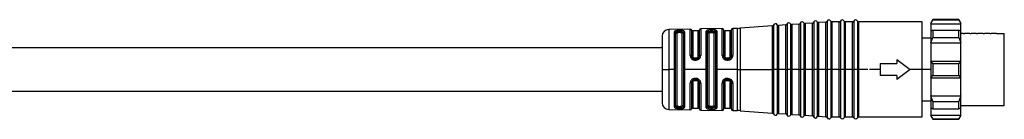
# Model space of a CAD drawing. Header units: millimetres. Extents: x -724 to 2929, y 427 to 799.
# Tile 51 of 51: x 2781 to 2929, y 604 to 619. Entities that reach past the tile are written whole.
import ezdxf

# ---------------------------------------------------------------- set-up
doc = ezdxf.new("R2010")
doc.units = ezdxf.units.MM

# ---------------------------------------------------------------- blocks, each defined once
blk = doc.blocks.new('Drawing View6')
at = {"color": 7, "linetype": 'Continuous', "lineweight": 25}
for p, q in [((353.16, -61.92), (353.16, -68.88)), ((353.7, -61.88), (353.7, -68.88)), ((354.98, -61.91), (353.9, -61.99)), ((353.9, -61.99), (353.9, -68.88)), ((354.98, -68.88), (354.98, -61.91)), ((355.16, -61.78), (355.16, -68.88)), ((355.7, -61.74), (355.7, -68.88)), ((356.98, -61.77), (355.9, -61.84)), ((355.9, -61.84), (355.9, -68.88)), ((356.98, -68.88), (356.98, -61.77)), ((357.16, -61.63), (357.16, -68.88)), ((357.71, -61.61), (357.71, -68.88)), ((358.98, -61.73), (357.9, -61.73)), ((357.9, -61.73), (357.9, -68.88)), ((358.98, -68.88), (358.98, -61.73)), ((359.16, -61.61), (359.16, -68.88)), ((359.71, -61.61), (359.71, -68.88)), ((360.98, -61.73), (359.9, -61.73)), ((359.9, -61.73), (359.9, -68.88)), ((360.98, -68.88), (360.98, -61.73)), ((361.16, -61.61), (361.16, -68.88)), ((361.71, -61.61), (361.71, -68.88)), ((371.44, -61.73), (361.9, -61.73)), ((361.9, -61.73), (361.9, -68.88)), ((371.44, -68.88), (371.44, -61.73)), ((373.04, -61.38), (372.74, -61.88)), ((372.74, -62), (373.04, -61.44)), ((372.74, -61.88), (372.74, -62)), ((372.74, -62), (377.24, -62)), ((372.74, -62), (372.74, -63.13)), ((376.94, -61.38), (373.04, -61.38)), ((373.04, -61.38), (373.04, -61.44)), ((373.04, -61.44), (376.94, -61.44)), ((377.24, -61.88), (376.94, -61.38)), ((376.94, -61.44), (376.94, -61.38)), ((376.94, -61.44), (377.24, -62)), ((377.24, -62), (377.24, -61.88)), ((377.24, -63.13), (377.24, -62)), ((336.66, -62.82), (333.42, -62.87)), ((333.42, -62.87), (333.42, -68.75)), ((334.27, -68.88), (334.27, -63.23)), ((334.46, -69.03), (334.46, -63.33)), ((334.64, -63.44), (334.64, -68.88)), ((335.14, -63.01), (334.94, -63.01)), ((334.94, -63.18), (334.94, -63.34)), ((335.14, -63.18), (334.94, -63.18)), ((335.14, -63.34), (334.94, -63.34)), ((335.14, -63.18), (335.14, -63.34)), ((335.44, -68.88), (335.44, -63.44)), ((335.62, -63.32), (335.62, -74.45)), ((335.81, -63.2), (335.81, -68.75)), ((336.66, -66.79), (336.66, -62.82)), ((336.85, -62.95), (336.85, -66.84)), ((337.84, -63.08), (337.04, -63.08)), ((337.04, -63.08), (337.04, -66.88)), ((337.84, -66.88), (337.84, -63.08)), ((338.03, -66.83), (338.03, -62.94)), ((341.44, -62.74), (338.22, -62.79)), ((338.22, -62.79), (338.22, -66.78)), ((339.05, -68.88), (339.05, -63.13)), ((339.24, -69.03), (339.24, -63.27)), ((339.44, -63.42), (339.44, -74.35)), ((339.74, -63.13), (339.74, -63.11)), ((339.94, -63.11), (339.74, -63.11)), ((339.74, -63.13), (339.94, -63.13)), ((339.74, -63.32), (339.94, -63.32)), ((339.94, -63.11), (339.94, -63.13)), ((340.24, -74.35), (340.24, -63.42)), ((340.44, -63.26), (340.44, -74.51)), ((340.63, -63.1), (340.63, -68.75)), ((341.44, -66.76), (341.44, -62.74)), ((341.64, -62.91), (341.64, -66.82)), ((342.64, -63.08), (341.84, -63.08)), ((341.84, -63.08), (341.84, -66.88)), ((342.64, -66.88), (342.64, -63.08)), ((342.84, -66.82), (342.84, -62.9)), ((343.72, -62.7), (343.03, -62.71)), ((343.03, -62.71), (343.03, -66.75)), ((343.72, -68.88), (343.72, -62.7)), ((348.98, -62.34), (344.16, -62.68)), ((344.16, -62.68), (344.16, -68.88)), ((348.98, -68.88), (348.98, -62.34)), ((349.16, -62.2), (349.16, -68.88)), ((349.7, -62.16), (349.7, -68.88)), ((350.98, -62.19), (349.9, -62.27)), ((349.9, -62.27), (349.9, -68.88)), ((350.98, -68.88), (350.98, -62.19)), ((351.16, -62.06), (351.16, -68.88)), ((351.7, -62.02), (351.7, -68.88)), ((352.98, -62.05), (351.9, -62.13)), ((351.9, -62.13), (351.9, -68.88)), ((352.98, -68.88), (352.98, -62.05)), ((373.04, -62.97), (372.74, -63.13)), ((372.74, -63.13), (372.74, -64.9)), ((373.04, -62.97), (373.04, -63.58)), ((373.04, -62.97), (376.94, -62.97)), ((376.94, -63.58), (376.94, -62.97)), ((377.24, -63.13), (376.94, -62.97)), ((377.24, -64.9), (377.24, -63.13)), ((332.44, -63.87), (332.44, -68.88)), ((372.74, -64.16), (371.44, -64.16)), ((372.74, -64.9), (373.04, -64.06)), ((372.74, -64.9), (377.24, -64.9)), ((372.74, -64.9), (372.74, -67.63)), ((373.04, -63.58), (373.04, -64.06)), ((373.04, -64.06), (376.94, -64.06)), ((376.94, -64.06), (376.94, -63.58)), ((376.94, -64.06), (377.24, -64.9)), ((377.59, -63.48), (377.24, -63.48)), ((377.24, -67.63), (377.24, -64.9)), ((377.59, -63.48), (377.78, -63.48)), ((378.59, -63.48), (377.78, -63.48)), ((378.59, -63.48), (378.78, -63.48)), ((379.59, -63.48), (378.78, -63.48)), ((379.59, -63.48), (379.78, -63.48)), ((380.59, -63.48), (379.78, -63.48)), ((380.59, -63.48), (380.78, -63.48)), ((381.59, -63.48), (380.78, -63.48)), ((381.59, -63.48), (381.78, -63.48)), ((382.59, -63.48), (381.78, -63.48)), ((382.59, -63.48), (383.74, -63.48)), ((383.74, -74.28), (383.74, -63.48)), ((332.44, -65.63), (119.49, -65.63)), ((337.54, -67.17), (337.34, -67.17)), ((337.34, -67.31), (337.54, -67.31)), ((337.34, -67.47), (337.54, -67.47)), ((341.44, -66.76), (341.5, -67.04)), ((341.66, -67.01), (341.66, -66.96)), ((341.68, -67.02), (341.66, -67)), ((342.34, -67.17), (342.14, -67.17)), ((342.14, -67.31), (342.34, -67.31)), ((342.33, -67.31), (342.41, -67.3)), ((342.84, -66.82), (342.83, -66.91)), ((342.83, -66.88), (342.85, -66.89)), ((342.83, -66.91), (342.85, -66.89)), ((367.64, -67.38), (367.64, -67.98)), ((367.64, -67.38), (369.64, -68.88)), ((372.74, -67.63), (372.74, -70.13)), ((373.04, -67.96), (372.74, -67.63)), ((372.74, -67.63), (377.24, -67.63)), ((377.24, -67.63), (376.94, -67.96)), ((377.24, -70.13), (377.24, -67.63)), ((332.44, -68.88), (332.44, -73.9)), ((332.44, -68.88), (333.42, -68.88)), ((333.42, -68.75), (333.42, -68.88)), ((334.27, -68.88), (333.42, -68.88)), ((333.42, -68.88), (333.42, -74.9)), ((334.27, -69.03), (334.27, -68.88)), ((334.27, -74.54), (334.27, -69.03)), ((334.46, -74.44), (334.46, -69.03)), ((334.64, -68.88), (334.64, -74.33)), ((335.44, -74.33), (335.44, -68.88)), ((335.81, -68.75), (335.81, -68.88)), ((335.81, -68.88), (335.81, -74.57)), ((339.05, -68.88), (335.81, -68.88)), ((339.05, -69.03), (339.05, -68.88)), ((339.05, -74.64), (339.05, -69.03)), ((339.24, -74.5), (339.24, -69.03)), ((340.63, -68.75), (340.63, -68.88)), ((340.63, -68.88), (340.63, -74.67)), ((343.72, -68.88), (340.63, -68.88)), ((343.72, -68.88), (344.16, -68.88)), ((343.72, -69.03), (343.72, -68.88)), ((343.72, -75.07), (343.72, -69.03)), ((344.16, -68.88), (348.98, -68.88)), ((344.16, -68.88), (344.16, -69.03)), ((344.16, -69.03), (344.16, -75.09)), ((348.98, -69.02), (348.98, -68.88)), ((348.98, -68.88), (349.16, -68.88)), ((348.98, -75.43), (348.98, -69.02)), ((349.44, -68.88), (349.16, -68.88)), ((349.16, -68.88), (349.16, -69.03)), ((349.16, -69.03), (349.16, -75.57)), ((349.7, -68.88), (349.44, -68.88)), ((349.7, -68.88), (349.88, -68.88)), ((349.7, -68.88), (349.7, -75.6)), ((349.88, -68.88), (349.9, -68.88)), ((349.9, -68.88), (349.9, -69.02)), ((350.98, -68.88), (349.9, -68.88)), ((349.9, -69.02), (349.9, -75.5)), ((350.98, -69.02), (350.98, -68.88)), ((350.98, -68.88), (351.16, -68.88)), ((350.98, -75.57), (350.98, -69.02)), ((351.16, -68.88), (351.16, -69.03)), ((351.44, -68.88), (351.16, -68.88)), ((351.16, -69.03), (351.16, -75.71)), ((351.7, -68.88), (351.44, -68.88)), ((351.7, -68.88), (351.88, -68.88)), ((351.7, -68.88), (351.7, -75.75)), ((351.88, -68.88), (351.9, -68.88)), ((351.9, -68.88), (351.9, -69.02)), ((352.98, -68.88), (351.9, -68.88)), ((351.9, -69.02), (351.9, -75.64)), ((352.98, -68.88), (353.16, -68.88)), ((352.98, -69.03), (352.98, -68.88)), ((352.98, -75.72), (352.98, -69.03)), ((353.44, -68.88), (353.16, -68.88)), ((353.16, -68.88), (353.16, -69.03)), ((353.16, -69.03), (353.16, -75.85)), ((353.7, -68.88), (353.44, -68.88)), ((353.7, -68.88), (353.88, -68.88)), ((353.7, -68.88), (353.7, -75.89)), ((353.88, -68.88), (353.9, -68.88)), ((353.9, -68.88), (353.9, -69.02)), ((354.98, -68.88), (353.9, -68.88)), ((353.9, -69.02), (353.9, -75.78)), ((354.98, -69.03), (354.98, -68.88)), ((354.98, -68.88), (355.16, -68.88)), ((354.98, -75.86), (354.98, -69.03)), ((355.44, -68.88), (355.16, -68.88)), ((355.16, -68.88), (355.16, -69.03)), ((355.16, -69.03), (355.16, -75.99)), ((355.7, -68.88), (355.44, -68.88)), ((355.7, -68.88), (355.88, -68.88)), ((355.7, -68.88), (355.7, -76.03)), ((355.88, -68.88), (355.9, -68.88)), ((355.9, -68.88), (355.9, -69.02)), ((356.98, -68.88), (355.9, -68.88)), ((355.9, -69.02), (355.9, -75.92)), ((356.98, -68.88), (357.16, -68.88)), ((356.98, -69.03), (356.98, -68.88)), ((356.98, -76), (356.98, -69.03)), ((357.16, -68.88), (357.16, -69.03)), ((357.44, -68.88), (357.16, -68.88)), ((357.16, -69.03), (357.16, -76.13)), ((357.71, -68.88), (357.44, -68.88)), ((357.71, -68.88), (357.9, -68.88)), ((357.71, -68.88), (357.71, -76.15)), ((357.9, -68.88), (357.9, -69.02)), ((358.98, -68.88), (357.9, -68.88)), ((357.9, -69.02), (357.9, -76.03)), ((358.98, -68.88), (359.16, -68.88)), ((358.98, -69.03), (358.98, -68.88)), ((358.98, -76.03), (358.98, -69.03)), ((359.16, -68.88), (359.16, -69.03)), ((359.44, -68.88), (359.16, -68.88)), ((359.16, -69.03), (359.16, -76.15)), ((359.71, -68.88), (359.44, -68.88)), ((359.71, -68.88), (359.9, -68.88)), ((359.71, -68.88), (359.71, -76.15)), ((359.9, -68.88), (359.9, -69.02)), ((360.98, -68.88), (359.9, -68.88)), ((359.9, -69.02), (359.9, -76.03)), ((360.98, -68.88), (361.16, -68.88)), ((360.98, -69.03), (360.98, -68.88)), ((360.98, -76.03), (360.98, -69.03)), ((361.16, -68.88), (361.16, -69.03)), ((361.44, -68.88), (361.16, -68.88)), ((361.16, -69.03), (361.16, -76.15)), ((361.71, -68.88), (361.44, -68.88)), ((361.71, -68.88), (361.9, -68.88)), ((361.71, -68.88), (361.71, -76.15)), ((361.9, -68.88), (361.9, -69.02)), ((363.28, -68.88), (361.9, -68.88)), ((361.9, -69.02), (361.9, -76.03)), ((365.14, -68.88), (363.51, -68.88)), ((365.14, -67.98), (365.14, -68.88)), ((365.14, -67.98), (367.64, -67.98)), ((365.14, -68.88), (365.14, -69.78)), ((369.64, -68.88), (367.64, -70.38)), ((371.44, -68.88), (369.64, -68.88)), ((371.44, -76.03), (371.44, -68.88)), ((372.74, -68.88), (371.44, -68.88)), ((373.04, -67.96), (373.04, -68.88)), ((373.04, -67.96), (376.94, -67.96)), ((373.04, -68.88), (373.04, -69.81)), ((376.94, -68.88), (376.94, -67.96)), ((376.94, -69.81), (376.94, -68.88)), ((337.04, -70.82), (337.04, -74.68)), ((337.54, -70.23), (337.34, -70.23)), ((337.54, -70.38), (337.34, -70.38)), ((337.34, -70.53), (337.54, -70.53)), ((337.54, -70.39), (337.54, -70.38)), ((337.84, -74.68), (337.84, -70.82)), ((341.66, -70.73), (341.67, -70.68)), ((341.69, -70.67), (341.67, -70.68)), ((341.84, -70.49), (341.81, -70.51)), ((341.84, -70.82), (341.84, -74.68)), ((342.14, -70.39), (342.03, -70.4)), ((342.34, -70.38), (342.14, -70.38)), ((342.14, -70.53), (342.34, -70.53)), ((342.43, -70.4), (342.33, -70.39)), ((342.64, -74.68), (342.64, -70.82)), ((342.83, -70.78), (342.84, -70.8)), ((342.83, -70.78), (342.84, -70.88)), ((342.84, -70.8), (342.83, -70.81)), ((343.03, -70.94), (343.02, -70.8)), ((367.64, -69.78), (365.14, -69.78)), ((367.64, -69.78), (367.64, -70.38)), ((372.74, -70.13), (373.04, -69.81)), ((372.74, -70.13), (377.24, -70.13)), ((372.74, -70.13), (372.74, -72.87)), ((373.04, -69.81), (376.94, -69.81)), ((376.94, -69.81), (377.24, -70.13)), ((377.24, -72.87), (377.24, -70.13)), ((119.49, -72.13), (332.44, -72.13)), ((336.66, -74.95), (336.66, -70.91)), ((336.85, -70.86), (336.85, -74.82)), ((338.03, -74.83), (338.03, -70.87)), ((338.22, -70.92), (338.22, -74.98)), ((341.44, -75.03), (341.44, -70.93)), ((341.64, -70.88), (341.64, -74.86)), ((342.84, -74.87), (342.84, -70.88)), ((343.03, -70.94), (343.03, -75.06)), ((371.44, -73.61), (372.74, -73.61)), ((372.74, -72.87), (377.24, -72.87)), ((373.04, -73.71), (372.74, -72.87)), ((372.74, -72.87), (372.74, -74.64)), ((373.04, -73.71), (376.94, -73.71)), ((373.04, -73.71), (373.04, -74.19)), ((377.24, -72.87), (376.94, -73.71)), ((376.94, -74.19), (376.94, -73.71)), ((377.24, -74.64), (377.24, -72.87)), ((333.42, -74.9), (336.66, -74.95)), ((334.94, -74.43), (335.14, -74.43)), ((334.94, -74.59), (334.94, -74.43)), ((334.94, -74.59), (335.14, -74.59)), ((334.94, -74.76), (335.14, -74.76)), ((335.14, -74.59), (335.14, -74.43)), ((337.04, -74.68), (337.84, -74.68)), ((338.22, -74.98), (341.44, -75.03)), ((339.94, -74.45), (339.74, -74.45)), ((339.94, -74.64), (339.74, -74.64)), ((339.74, -74.66), (339.74, -74.64)), ((339.74, -74.66), (339.94, -74.66)), ((339.94, -74.64), (339.94, -74.66)), ((341.84, -74.68), (342.64, -74.68)), ((343.03, -75.06), (343.72, -75.07)), ((344.16, -75.09), (348.98, -75.43)), ((372.74, -74.64), (373.04, -74.8)), ((372.74, -74.64), (372.74, -75.77)), ((373.04, -74.19), (373.04, -74.8)), ((373.04, -74.8), (376.94, -74.8)), ((376.94, -74.8), (376.94, -74.19)), ((376.94, -74.8), (377.24, -74.64)), ((377.24, -74.28), (378.09, -74.28)), ((377.24, -75.77), (377.24, -74.64)), ((378.09, -74.28), (378.28, -74.28)), ((378.28, -74.28), (379.09, -74.28)), ((379.09, -74.28), (379.28, -74.28)), ((379.28, -74.28), (380.09, -74.28)), ((380.09, -74.28), (380.28, -74.28)), ((380.28, -74.28), (381.09, -74.28)), ((381.09, -74.28), (381.28, -74.28)), ((381.28, -74.28), (382.09, -74.28)), ((382.09, -74.28), (382.39, -74.28)), ((382.39, -74.28), (382.98, -74.28)), ((382.98, -74.28), (383.74, -74.28)), ((349.9, -75.5), (350.98, -75.57)), ((351.9, -75.64), (352.98, -75.72)), ((353.9, -75.78), (354.98, -75.86)), ((355.9, -75.92), (356.98, -76)), ((357.9, -76.03), (358.98, -76.03)), ((359.9, -76.03), (360.98, -76.03)), ((361.9, -76.03), (371.44, -76.03)), ((372.74, -75.77), (377.24, -75.77)), ((373.04, -76.33), (372.74, -75.77)), ((372.74, -75.77), (372.74, -75.88)), ((372.74, -75.88), (373.04, -76.38)), ((373.04, -76.33), (376.94, -76.33)), ((373.04, -76.33), (373.04, -76.38)), ((373.04, -76.38), (376.94, -76.38)), ((377.24, -75.77), (376.94, -76.33)), ((376.94, -76.38), (377.24, -75.88)), ((376.94, -76.38), (376.94, -76.33)), ((377.24, -75.88), (377.24, -75.77))]:
    blk.add_line(p, q, dxfattribs=at)
at = {"color": 7, "linetype": 'Continuous', "lineweight": 25, "flags": 128}
for points in [[(339.94, -62.91), (339.82, -62.91), (339.74, -62.91)], [(342.14, -67.47), (342.25, -67.47), (342.34, -67.47)], [(342.34, -70.23), (342.22, -70.23), (342.14, -70.23)], [(339.74, -74.86), (339.85, -74.86), (339.94, -74.86)]]:
    blk.add_lwpolyline(points, dxfattribs=at)
at = {"color": 7, "linetype": 'Continuous', "lineweight": 25}
for centre, radius, start, end in [((351.44, -62.16), 0.3, 27.65, 160.4937), ((352.97, -61.85), 0.2, 274.0718, 340.4937), ((353.44, -62.02), 0.3, 27.65, 160.4937), ((353.88, -61.79), 0.2, 207.65, 274.0718), ((354.97, -61.71), 0.2, 274.0718, 340.4937), ((355.44, -61.88), 0.3, 27.65, 160.4937), ((355.88, -61.64), 0.2, 207.65, 274.0718), ((356.97, -61.57), 0.2, 274.0718, 340.4937), ((357.44, -61.73), 0.3, 23.5782, 160.4937), ((357.9, -61.53), 0.2, 203.5782, 270), ((358.98, -61.53), 0.2, 270, 336.4218), ((359.44, -61.73), 0.3, 23.5782, 156.4218), ((359.9, -61.53), 0.2, 203.5782, 270), ((360.98, -61.53), 0.2, 270, 336.4218), ((361.44, -61.73), 0.3, 23.5782, 156.4218), ((361.9, -61.53), 0.2, 203.5782, 270), ((333.44, -63.87), 1, 90.9414, 180), ((336.66, -63.02), 0.2, 19.064, 90.9414), ((337.04, -62.88), 0.2, 199.064, 270), ((337.84, -62.88), 0.2, 270, 344.7892), ((338.22, -62.99), 0.2, 90.9414, 164.7892), ((341.44, -62.94), 0.2, 7.4808, 90.9414), ((341.84, -62.88), 0.2, 187.4808, 270), ((342.64, -62.88), 0.2, 270, 356.2939), ((343.04, -62.91), 0.2, 90.9414, 176.2939), ((343.59, -54.7), 8, 270.9414, 274.0718), ((348.97, -62.14), 0.2, 274.0718, 340.4937), ((349.44, -62.3), 0.3, 27.65, 160.4937), ((349.88, -62.07), 0.2, 207.65, 274.0718), ((350.97, -61.99), 0.2, 274.0718, 340.4937), ((351.88, -61.93), 0.2, 207.65, 274.0718), ((344.21, -67.43), 2.07, 176.6465, 180.9093), ((333.44, -73.9), 1, 180, 269.0586), ((336.66, -74.75), 0.2, 269.0586, 340.936), ((337.04, -74.88), 0.2, 90, 160.936), ((337.84, -74.88), 0.2, 15.2108, 90), ((338.22, -74.78), 0.2, 195.2108, 269.0586), ((341.44, -74.83), 0.2, 269.0586, 352.5192), ((341.84, -74.88), 0.2, 90, 172.5192), ((342.64, -74.88), 0.2, 3.7061, 90), ((343.04, -74.86), 0.2, 183.7061, 269.0586), ((343.59, -83.07), 8, 85.9282, 89.0586), ((348.97, -75.63), 0.2, 19.5063, 85.9282), ((349.44, -75.47), 0.3, 199.5063, 332.35), ((349.88, -75.7), 0.2, 85.9282, 152.35), ((350.97, -75.77), 0.2, 19.5063, 85.9282), ((351.44, -75.61), 0.3, 199.5063, 332.35), ((351.88, -75.84), 0.2, 85.9282, 152.35), ((352.97, -75.92), 0.2, 19.5063, 85.9282), ((353.44, -75.75), 0.3, 199.5063, 332.35), ((353.88, -75.98), 0.2, 85.9282, 152.35), ((354.97, -76.06), 0.2, 19.5063, 85.9282), ((355.44, -75.89), 0.3, 199.5063, 332.35), ((355.88, -76.12), 0.2, 85.9282, 152.35), ((356.97, -76.2), 0.2, 19.5063, 85.9282), ((357.44, -76.03), 0.3, 199.5063, 336.4218), ((357.9, -76.23), 0.2, 90, 156.4218), ((358.98, -76.23), 0.2, 23.5782, 90), ((359.44, -76.03), 0.3, 203.5782, 336.4218), ((359.9, -76.23), 0.2, 90, 156.4218), ((360.98, -76.23), 0.2, 23.5782, 90), ((361.44, -76.03), 0.3, 203.5782, 336.4218), ((361.9, -76.23), 0.2, 90, 156.4218)]:
    blk.add_arc(centre, radius, start, end, dxfattribs=at)
for points, knots in [([(334.94, -63.01), (334.84, -63.02), (334.65, -63.03), (334.43, -63.08), (334.3, -63.14), (334.28, -63.2), (334.27, -63.23)], [0, 0, 0, 0, 0.267981, 0.546138, 0.772629, 1, 1, 1, 1]), ([(334.46, -63.33), (334.46, -63.31), (334.48, -63.27), (334.59, -63.22), (334.75, -63.19), (334.88, -63.18), (334.94, -63.18)], [0, 0, 0, 0, 0.251896, 0.502235, 0.751514, 1, 1, 1, 1]), ([(334.94, -63.34), (334.9, -63.34), (334.82, -63.35), (334.72, -63.37), (334.65, -63.4), (334.64, -63.43), (334.64, -63.44)], [0, 0, 0, 0, 0.243752, 0.493162, 0.746575, 1, 1, 1, 1]), ([(334.94, -63.18), (334.94, -63.16), (334.94, -63.12), (334.94, -63.07), (334.94, -63.03), (334.94, -63.02), (334.94, -63.01)], [0, 0, 0, 0, 0.244355, 0.500002, 0.755649, 1, 1, 1, 1]), ([(335.81, -63.2), (335.8, -63.17), (335.78, -63.13), (335.7, -63.08), (335.61, -63.05), (335.5, -63.03), (335.35, -63.01), (335.22, -63.01), (335.14, -63.01)], [0, 0, 0, 0, 0.250831, 0.3796, 0.511972, 0.643916, 0.77138, 1, 1, 1, 1]), ([(335.14, -63.18), (335.14, -63.16), (335.14, -63.12), (335.14, -63.07), (335.14, -63.03), (335.14, -63.02), (335.14, -63.01)], [0, 0, 0, 0, 0.251175, 0.5, 0.748825, 1, 1, 1, 1]), ([(335.14, -63.18), (335.17, -63.18), (335.23, -63.18), (335.36, -63.19), (335.49, -63.21), (335.6, -63.26), (335.62, -63.3), (335.62, -63.32)], [0, 0, 0, 0, 0.124996, 0.24988, 0.498893, 0.748923, 1, 1, 1, 1]), ([(335.44, -63.44), (335.43, -63.43), (335.42, -63.4), (335.36, -63.37), (335.26, -63.35), (335.18, -63.34), (335.14, -63.34)], [0, 0, 0, 0, 0.25281, 0.507519, 0.757887, 1, 1, 1, 1]), ([(339.33, -62.95), (339.29, -62.96), (339.2, -62.98), (339.12, -63.02), (339.06, -63.07), (339.05, -63.11), (339.05, -63.13)], [0, 0, 0, 0, 0.239026, 0.480872, 0.740027, 1, 1, 1, 1]), ([(339.24, -63.27), (339.25, -63.26), (339.25, -63.23), (339.29, -63.2), (339.36, -63.17), (339.42, -63.15), (339.45, -63.15)], [0, 0, 0, 0, 0.251205, 0.501514, 0.751016, 1, 1, 1, 1]), ([(339.74, -62.91), (339.66, -62.92), (339.51, -62.92), (339.39, -62.94), (339.33, -62.95)], [0, 0, 0, 0, 0.494912, 1, 1, 1, 1]), ([(339.45, -63.15), (339.44, -63.13), (339.43, -63.08), (339.4, -63.02), (339.37, -62.97), (339.34, -62.96), (339.33, -62.95)], [0, 0, 0, 0, 0.242379, 0.500002, 0.757624, 1, 1, 1, 1]), ([(339.44, -63.42), (339.44, -63.4), (339.46, -63.37), (339.54, -63.34), (339.64, -63.33), (339.7, -63.32), (339.74, -63.32)], [0, 0, 0, 0, 0.285261, 0.56524, 0.782325, 1, 1, 1, 1]), ([(339.45, -63.15), (339.49, -63.14), (339.58, -63.12), (339.69, -63.11), (339.74, -63.11)], [0, 0, 0, 0, 0.5005202, 1, 1, 1, 1]), ([(339.45, -63.15), (339.49, -63.14), (339.58, -63.13), (339.69, -63.13), (339.74, -63.13)], [0, 0, 0, 0, 0.502831, 1, 1, 1, 1]), ([(340.5, -62.98), (340.46, -62.96), (340.39, -62.94), (340.25, -62.92), (340.1, -62.91), (339.99, -62.91), (339.94, -62.91)], [0, 0, 0, 0, 0.256096, 0.509575, 0.755037, 1, 1, 1, 1]), ([(339.94, -63.11), (339.98, -63.11), (340.06, -63.11), (340.17, -63.12), (340.27, -63.14), (340.32, -63.16), (340.34, -63.17)], [0, 0, 0, 0, 0.252641, 0.502481, 0.751075, 1, 1, 1, 1]), ([(339.94, -63.13), (339.98, -63.13), (340.05, -63.13), (340.16, -63.14), (340.27, -63.15), (340.32, -63.16), (340.34, -63.17)], [0, 0, 0, 0, 0.244596, 0.492542, 0.744221, 1, 1, 1, 1]), ([(339.94, -63.32), (339.98, -63.32), (340.07, -63.33), (340.17, -63.35), (340.23, -63.38), (340.23, -63.4), (340.24, -63.42)], [0, 0, 0, 0, 0.276915, 0.553061, 0.773142, 1, 1, 1, 1]), ([(340.34, -63.17), (340.35, -63.15), (340.36, -63.1), (340.39, -63.04), (340.44, -62.99), (340.48, -62.98), (340.5, -62.98)], [0, 0, 0, 0, 0.242196, 0.499996, 0.757799, 1, 1, 1, 1]), ([(340.34, -63.17), (340.37, -63.18), (340.42, -63.21), (340.43, -63.24), (340.44, -63.26)], [0, 0, 0, 0, 0.499413, 1, 1, 1, 1]), ([(340.63, -63.1), (340.62, -63.08), (340.61, -63.03), (340.54, -62.99), (340.5, -62.98)], [0, 0, 0, 0, 0.493619, 1, 1, 1, 1]), ([(336.66, -66.79), (336.67, -66.87), (336.69, -67.05), (336.84, -67.28), (337.03, -67.4), (337.2, -67.46), (337.29, -67.46), (337.34, -67.47)], [0, 0, 0, 0, 0.251806, 0.512867, 0.757708, 0.878904, 1, 1, 1, 1]), ([(337.34, -67.31), (337.31, -67.31), (337.24, -67.31), (337.12, -67.27), (336.98, -67.18), (336.87, -67.02), (336.86, -66.9), (336.85, -66.84)], [0, 0, 0, 0, 0.124681, 0.249706, 0.498756, 0.748856, 1, 1, 1, 1]), ([(337.34, -67.17), (337.29, -67.17), (337.21, -67.16), (337.11, -67.08), (337.05, -66.98), (337.04, -66.92), (337.04, -66.88)], [0, 0, 0, 0, 0.275977, 0.551671, 0.772108, 1, 1, 1, 1]), ([(337.34, -67.47), (337.34, -67.45), (337.34, -67.4), (337.34, -67.36), (337.34, -67.32), (337.34, -67.32), (337.34, -67.31)], [0, 0, 0, 0, 0.243207, 0.499872, 0.756606, 1, 1, 1, 1]), ([(337.53, -67.3), (337.56, -67.3), (337.62, -67.31), (337.7, -67.29), (337.75, -67.26), (337.77, -67.25)], [0, 0, 0, 0, 0.332561, 0.670203, 1, 1, 1, 1]), ([(337.54, -67.47), (337.63, -67.45), (337.83, -67.43), (338.06, -67.24), (338.2, -67.02), (338.21, -66.86), (338.22, -66.78)], [0, 0, 0, 0, 0.267094, 0.544672, 0.771233, 1, 1, 1, 1]), ([(338.03, -66.83), (338.02, -66.89), (338.01, -67.02), (337.9, -67.18), (337.76, -67.27), (337.64, -67.31), (337.57, -67.31), (337.54, -67.31)], [0, 0, 0, 0, 0.251331, 0.501166, 0.750173, 0.875215, 1, 1, 1, 1]), ([(337.84, -66.88), (337.83, -66.92), (337.82, -67.01), (337.74, -67.11), (337.64, -67.16), (337.57, -67.17), (337.54, -67.17)], [0, 0, 0, 0, 0.286333, 0.566645, 0.783294, 1, 1, 1, 1]), ([(337.54, -67.47), (337.54, -67.45), (337.54, -67.4), (337.54, -67.35), (337.54, -67.32), (337.54, -67.32), (337.54, -67.31)], [0, 0, 0, 0, 0.251426, 0.499997, 0.748572, 1, 1, 1, 1]), ([(341.66, -67), (341.65, -67), (341.62, -67), (341.56, -67.01), (341.52, -67.03), (341.5, -67.04)], [0, 0, 0, 0, 0.340848, 0.681695, 1, 1, 1, 1]), ([(341.5, -67.04), (341.53, -67.11), (341.61, -67.24), (341.78, -67.37), (341.95, -67.45), (342.07, -67.46), (342.14, -67.47)], [0, 0, 0, 0, 0.293182, 0.56768, 0.777815, 1, 1, 1, 1]), ([(341.68, -67.02), (341.67, -66.99), (341.65, -66.92), (341.64, -66.86), (341.64, -66.82)], [0, 0, 0, 0, 0.499399, 1, 1, 1, 1]), ([(342.14, -67.31), (342.08, -67.31), (341.97, -67.3), (341.8, -67.2), (341.73, -67.09), (341.68, -67.02)], [0, 0, 0, 0, 0.279386, 0.559393, 1, 1, 1, 1]), ([(341.82, -67.19), (341.85, -67.21), (341.91, -67.26), (342.02, -67.3), (342.1, -67.3), (342.14, -67.31)], [0, 0, 0, 0, 0.286938, 0.646267, 1, 1, 1, 1]), ([(342.14, -67.17), (342.09, -67.17), (342.01, -67.16), (341.91, -67.08), (341.85, -66.98), (341.84, -66.92), (341.84, -66.88)], [0, 0, 0, 0, 0.275977, 0.551671, 0.772108, 1, 1, 1, 1]), ([(342.64, -66.88), (342.63, -66.92), (342.62, -67.01), (342.54, -67.11), (342.44, -67.16), (342.37, -67.17), (342.34, -67.17)], [0, 0, 0, 0, 0.286333, 0.566645, 0.783294, 1, 1, 1, 1]), ([(342.34, -67.47), (342.41, -67.46), (342.57, -67.44), (342.78, -67.32), (342.95, -67.13), (343, -66.97), (343.02, -66.89)], [0, 0, 0, 0, 0.240986, 0.480354, 0.730325, 1, 1, 1, 1]), ([(342.83, -66.91), (342.81, -66.97), (342.78, -67.07), (342.67, -67.2), (342.52, -67.29), (342.4, -67.31), (342.34, -67.31)], [0, 0, 0, 0, 0.260203, 0.503108, 0.750294, 1, 1, 1, 1]), ([(342.55, -67.26), (342.57, -67.26), (342.6, -67.24), (342.62, -67.22), (342.63, -67.21)], [0, 0, 0, 0, 0.5807121, 1, 1, 1, 1]), ([(342.85, -66.89), (342.86, -66.89), (342.88, -66.88), (342.95, -66.88), (343, -66.88), (343.02, -66.89)], [0, 0, 0, 0, 0.341133, 0.682271, 1, 1, 1, 1]), ([(343.02, -66.89), (343.03, -66.86), (343.03, -66.82), (343.03, -66.77), (343.03, -66.75)], [0, 0, 0, 0, 0.559911, 1, 1, 1, 1]), ([(337.34, -70.23), (337.25, -70.24), (337.12, -70.25), (336.96, -70.34), (336.82, -70.45), (336.69, -70.64), (336.67, -70.82), (336.66, -70.91)], [0, 0, 0, 0, 0.241139, 0.362915, 0.491028, 0.735251, 1, 1, 1, 1]), ([(336.85, -70.86), (336.86, -70.8), (336.87, -70.68), (336.98, -70.52), (337.12, -70.43), (337.24, -70.39), (337.31, -70.39), (337.34, -70.38)], [0, 0, 0, 0, 0.251388, 0.501452, 0.750357, 0.875313, 1, 1, 1, 1]), ([(337.04, -70.82), (337.04, -70.78), (337.06, -70.69), (337.14, -70.59), (337.24, -70.54), (337.3, -70.53), (337.34, -70.53)], [0, 0, 0, 0, 0.2852611, 0.56524, 0.7823246, 1, 1, 1, 1]), ([(337.34, -70.23), (337.34, -70.25), (337.34, -70.29), (337.34, -70.34), (337.34, -70.37), (337.34, -70.38), (337.34, -70.38)], [0, 0, 0, 0, 0.251401, 0.499942, 0.748554, 1, 1, 1, 1]), ([(338.22, -70.92), (338.21, -70.83), (338.19, -70.65), (338.03, -70.42), (337.84, -70.29), (337.67, -70.24), (337.58, -70.23), (337.54, -70.23)], [0, 0, 0, 0, 0.252766, 0.513057, 0.759813, 0.879584, 1, 1, 1, 1]), ([(337.54, -70.23), (337.54, -70.25), (337.54, -70.29), (337.54, -70.34), (337.54, -70.38), (337.54, -70.38), (337.54, -70.38)], [0, 0, 0, 0, 0.243241, 0.500063, 0.756851, 1, 1, 1, 1]), ([(337.54, -70.38), (337.57, -70.39), (337.64, -70.39), (337.72, -70.41), (337.76, -70.44), (337.78, -70.46)], [0, 0, 0, 0, 0.375963, 0.752691, 1, 1, 1, 1]), ([(337.54, -70.53), (337.54, -70.51), (337.54, -70.47), (337.54, -70.43), (337.54, -70.4), (337.54, -70.4), (337.54, -70.39)], [0, 0, 0, 0, 0.316798, 0.633595, 0.950393, 1, 1, 1, 1]), ([(337.54, -70.53), (337.58, -70.53), (337.67, -70.54), (337.77, -70.62), (337.83, -70.72), (337.83, -70.78), (337.84, -70.82)], [0, 0, 0, 0, 0.276915, 0.553061, 0.773141, 1, 1, 1, 1]), ([(337.78, -70.46), (337.82, -70.48), (337.91, -70.53), (338.01, -70.68), (338.02, -70.81), (338.03, -70.87)], [0, 0, 0, 0, 0.250133, 0.624434, 1, 1, 1, 1]), ([(341.5, -70.64), (341.48, -70.69), (341.45, -70.78), (341.44, -70.88), (341.44, -70.93)], [0, 0, 0, 0, 0.498598, 1, 1, 1, 1]), ([(342.14, -70.23), (342.07, -70.23), (341.94, -70.24), (341.76, -70.33), (341.6, -70.46), (341.54, -70.58), (341.5, -70.64)], [0, 0, 0, 0, 0.242002, 0.485528, 0.737293, 1, 1, 1, 1]), ([(341.67, -70.68), (341.65, -70.68), (341.63, -70.68), (341.57, -70.67), (341.52, -70.65), (341.5, -70.64)], [0, 0, 0, 0, 0.340856, 0.68171, 1, 1, 1, 1]), ([(341.64, -70.88), (341.64, -70.84), (341.65, -70.77), (341.67, -70.7), (341.69, -70.67)], [0, 0, 0, 0, 0.500875, 1, 1, 1, 1]), ([(341.69, -70.67), (341.71, -70.63), (341.76, -70.55), (341.87, -70.46), (342, -70.4), (342.09, -70.39), (342.14, -70.38)], [0, 0, 0, 0, 0.256025, 0.506775, 0.754118, 1, 1, 1, 1]), ([(341.84, -70.82), (341.84, -70.78), (341.86, -70.69), (341.94, -70.59), (342.04, -70.54), (342.1, -70.53), (342.14, -70.53)], [0, 0, 0, 0, 0.285261, 0.56524, 0.782325, 1, 1, 1, 1]), ([(342.34, -70.23), (342.41, -70.24), (342.57, -70.25), (342.78, -70.38), (342.95, -70.57), (343, -70.72), (343.02, -70.8)], [0, 0, 0, 0, 0.240225, 0.486463, 0.737181, 1, 1, 1, 1]), ([(342.34, -70.38), (342.4, -70.39), (342.51, -70.4), (342.66, -70.49), (342.78, -70.62), (342.81, -70.73), (342.83, -70.78)], [0, 0, 0, 0, 0.250451, 0.49733, 0.740991, 1, 1, 1, 1]), ([(342.34, -70.53), (342.38, -70.53), (342.47, -70.54), (342.57, -70.62), (342.63, -70.72), (342.63, -70.78), (342.64, -70.82)], [0, 0, 0, 0, 0.2769154, 0.5530612, 0.7731415, 1, 1, 1, 1]), ([(342.84, -70.8), (342.86, -70.8), (342.88, -70.81), (342.95, -70.81), (343, -70.81), (343.02, -70.8)], [0, 0, 0, 0, 0.341139, 0.682278, 1, 1, 1, 1]), ([(334.27, -74.54), (334.28, -74.57), (334.3, -74.62), (334.38, -74.67), (334.47, -74.7), (334.57, -74.72), (334.73, -74.75), (334.85, -74.75), (334.94, -74.76)], [0, 0, 0, 0, 0.249647, 0.378944, 0.511627, 0.643499, 0.770892, 1, 1, 1, 1]), ([(334.94, -74.59), (334.88, -74.59), (334.75, -74.58), (334.59, -74.55), (334.48, -74.5), (334.46, -74.46), (334.46, -74.44)], [0, 0, 0, 0, 0.248517, 0.49779, 0.748323, 1, 1, 1, 1]), ([(334.64, -74.33), (334.64, -74.34), (334.65, -74.37), (334.72, -74.4), (334.82, -74.42), (334.9, -74.42), (334.94, -74.43)], [0, 0, 0, 0, 0.2528102, 0.5075185, 0.7578875, 1, 1, 1, 1]), ([(334.94, -74.59), (334.94, -74.61), (334.94, -74.65), (334.94, -74.7), (334.94, -74.74), (334.94, -74.75), (334.94, -74.75)], [0, 0, 0, 0, 0.251195, 0.500058, 0.748854, 1, 1, 1, 1]), ([(335.14, -74.43), (335.18, -74.42), (335.26, -74.42), (335.36, -74.4), (335.42, -74.37), (335.43, -74.34), (335.44, -74.33)], [0, 0, 0, 0, 0.243752, 0.493162, 0.746575, 1, 1, 1, 1]), ([(335.62, -74.45), (335.62, -74.47), (335.6, -74.51), (335.49, -74.56), (335.36, -74.58), (335.23, -74.59), (335.17, -74.59), (335.14, -74.59)], [0, 0, 0, 0, 0.251317, 0.501216, 0.750175, 0.875047, 1, 1, 1, 1]), ([(335.14, -74.76), (335.22, -74.76), (335.35, -74.76), (335.51, -74.74), (335.64, -74.71), (335.78, -74.66), (335.8, -74.6), (335.81, -74.57)], [0, 0, 0, 0, 0.238715, 0.362443, 0.48686, 0.741684, 1, 1, 1, 1]), ([(335.14, -74.59), (335.14, -74.61), (335.14, -74.65), (335.14, -74.7), (335.14, -74.74), (335.14, -74.75), (335.14, -74.76)], [0, 0, 0, 0, 0.244222, 0.499941, 0.755691, 1, 1, 1, 1]), ([(339.05, -74.64), (339.05, -74.66), (339.06, -74.7), (339.12, -74.75), (339.2, -74.79), (339.28, -74.81), (339.33, -74.82)], [0, 0, 0, 0, 0.245969, 0.503548, 0.759319, 1, 1, 1, 1]), ([(339.45, -74.62), (339.42, -74.61), (339.36, -74.6), (339.29, -74.57), (339.25, -74.54), (339.25, -74.51), (339.24, -74.5)], [0, 0, 0, 0, 0.249096, 0.498873, 0.749206, 1, 1, 1, 1]), ([(339.45, -74.62), (339.44, -74.64), (339.43, -74.69), (339.4, -74.75), (339.37, -74.8), (339.34, -74.81), (339.33, -74.82)], [0, 0, 0, 0, 0.242378, 0.5, 0.757622, 1, 1, 1, 1]), ([(339.33, -74.82), (339.39, -74.83), (339.51, -74.85), (339.66, -74.85), (339.74, -74.86)], [0, 0, 0, 0, 0.505591, 1, 1, 1, 1]), ([(339.74, -74.45), (339.69, -74.45), (339.61, -74.44), (339.51, -74.42), (339.45, -74.39), (339.44, -74.36), (339.44, -74.35)], [0, 0, 0, 0, 0.276915, 0.553061, 0.773141, 1, 1, 1, 1]), ([(339.74, -74.64), (339.69, -74.64), (339.58, -74.64), (339.49, -74.63), (339.45, -74.62)], [0, 0, 0, 0, 0.497154, 1, 1, 1, 1]), ([(339.74, -74.66), (339.69, -74.66), (339.58, -74.65), (339.49, -74.63), (339.45, -74.62)], [0, 0, 0, 0, 0.499498, 1, 1, 1, 1]), ([(340.24, -74.35), (340.23, -74.37), (340.22, -74.4), (340.14, -74.43), (340.04, -74.44), (339.97, -74.45), (339.94, -74.45)], [0, 0, 0, 0, 0.285261, 0.56524, 0.782325, 1, 1, 1, 1]), ([(340.34, -74.6), (340.32, -74.61), (340.27, -74.62), (340.16, -74.63), (340.05, -74.64), (339.98, -74.64), (339.94, -74.64)], [0, 0, 0, 0, 0.255791, 0.507474, 0.755416, 1, 1, 1, 1]), ([(340.34, -74.6), (340.32, -74.61), (340.27, -74.63), (340.17, -74.65), (340.06, -74.66), (339.98, -74.66), (339.94, -74.66)], [0, 0, 0, 0, 0.248855, 0.497424, 0.747288, 1, 1, 1, 1]), ([(339.94, -74.86), (339.99, -74.86), (340.1, -74.86), (340.25, -74.85), (340.39, -74.83), (340.46, -74.8), (340.5, -74.79)], [0, 0, 0, 0, 0.24505, 0.490242, 0.743735, 1, 1, 1, 1]), ([(340.44, -74.51), (340.43, -74.53), (340.42, -74.56), (340.37, -74.59), (340.34, -74.6)], [0, 0, 0, 0, 0.50105, 1, 1, 1, 1]), ([(340.34, -74.6), (340.35, -74.62), (340.36, -74.67), (340.39, -74.73), (340.44, -74.78), (340.48, -74.79), (340.5, -74.79)], [0, 0, 0, 0, 0.2422, 0.500002, 0.757803, 1, 1, 1, 1]), ([(340.5, -74.79), (340.54, -74.77), (340.61, -74.74), (340.63, -74.69), (340.63, -74.67)], [0, 0, 0, 0, 0.543505, 1, 1, 1, 1])]:
    blk.add_open_spline(points, degree=3, knots=knots, dxfattribs=at)
for points in [[(334.46, -63.33), (334.45, -63.32), (334.43, -63.29), (334.38, -63.25), (334.33, -63.23), (334.29, -63.23), (334.27, -63.23)], [(334.46, -63.33), (334.47, -63.35), (334.49, -63.38), (334.53, -63.41), (334.58, -63.44), (334.62, -63.44), (334.64, -63.44)], [(335.62, -63.32), (335.62, -63.34), (335.6, -63.37), (335.55, -63.41), (335.5, -63.44), (335.46, -63.44), (335.44, -63.44)], [(335.62, -63.32), (335.63, -63.3), (335.65, -63.27), (335.7, -63.23), (335.75, -63.21), (335.79, -63.2), (335.81, -63.2)], [(339.24, -63.27), (339.24, -63.25), (339.22, -63.21), (339.17, -63.16), (339.11, -63.13), (339.07, -63.13), (339.05, -63.13)], [(339.44, -63.42), (339.42, -63.41), (339.37, -63.41), (339.31, -63.38), (339.27, -63.33), (339.25, -63.29), (339.24, -63.27)], [(339.74, -63.11), (339.74, -63.09), (339.74, -63.04), (339.74, -62.98), (339.74, -62.94), (339.74, -62.92), (339.74, -62.91)], [(339.74, -63.32), (339.74, -63.31), (339.74, -63.3), (339.74, -63.25), (339.74, -63.19), (339.74, -63.15), (339.74, -63.13)], [(339.94, -63.11), (339.94, -63.08), (339.94, -63.04), (339.94, -62.98), (339.94, -62.93), (339.94, -62.92), (339.94, -62.91)], [(339.94, -63.32), (339.94, -63.31), (339.94, -63.3), (339.94, -63.25), (339.94, -63.19), (339.94, -63.15), (339.94, -63.13)], [(340.24, -63.42), (340.26, -63.41), (340.31, -63.41), (340.37, -63.37), (340.42, -63.32), (340.43, -63.28), (340.44, -63.26)], [(340.44, -63.26), (340.44, -63.24), (340.45, -63.19), (340.5, -63.14), (340.56, -63.11), (340.61, -63.1), (340.63, -63.1)], [(336.85, -66.84), (336.84, -66.83), (336.82, -66.82), (336.78, -66.8), (336.72, -66.79), (336.68, -66.79), (336.66, -66.79)], [(337.04, -66.88), (337.02, -66.88), (336.98, -66.88), (336.92, -66.87), (336.87, -66.85), (336.86, -66.84), (336.85, -66.84)], [(337.34, -67.17), (337.34, -67.19), (337.34, -67.23), (337.34, -67.27), (337.34, -67.3), (337.34, -67.31), (337.34, -67.31)], [(337.54, -67.17), (337.54, -67.19), (337.54, -67.23), (337.54, -67.27), (337.54, -67.31), (337.54, -67.31), (337.54, -67.31)], [(337.84, -66.88), (337.86, -66.88), (337.9, -66.88), (337.96, -66.87), (338.01, -66.85), (338.02, -66.84), (338.03, -66.83)], [(338.03, -66.83), (338.04, -66.82), (338.05, -66.81), (338.1, -66.79), (338.16, -66.78), (338.2, -66.78), (338.22, -66.78)], [(341.64, -66.82), (341.63, -66.81), (341.62, -66.8), (341.58, -66.78), (341.51, -66.76), (341.46, -66.76), (341.44, -66.76)], [(341.84, -66.88), (341.81, -66.88), (341.77, -66.88), (341.7, -66.87), (341.66, -66.85), (341.65, -66.83), (341.64, -66.82)], [(342.14, -67.17), (342.14, -67.19), (342.14, -67.23), (342.14, -67.28), (342.14, -67.31), (342.14, -67.31), (342.14, -67.31)], [(342.34, -67.17), (342.34, -67.19), (342.34, -67.23), (342.34, -67.28), (342.34, -67.31), (342.34, -67.31), (342.34, -67.31)], [(342.34, -67.31), (342.34, -67.31), (342.34, -67.32), (342.34, -67.35), (342.34, -67.4), (342.34, -67.45), (342.34, -67.47)], [(342.64, -66.88), (342.66, -66.88), (342.71, -66.88), (342.78, -66.86), (342.82, -66.84), (342.83, -66.83), (342.84, -66.82)], [(342.84, -66.82), (342.84, -66.81), (342.85, -66.79), (342.9, -66.77), (342.96, -66.76), (343.01, -66.75), (343.03, -66.75)], [(337.04, -70.82), (337.02, -70.82), (336.98, -70.82), (336.92, -70.83), (336.87, -70.84), (336.86, -70.86), (336.85, -70.86)], [(337.34, -70.53), (337.34, -70.51), (337.34, -70.47), (337.34, -70.43), (337.34, -70.39), (337.34, -70.39), (337.34, -70.38)], [(337.84, -70.82), (337.86, -70.82), (337.9, -70.82), (337.96, -70.83), (338.01, -70.85), (338.02, -70.86), (338.03, -70.87)], [(341.84, -70.82), (341.81, -70.82), (341.77, -70.82), (341.7, -70.83), (341.66, -70.85), (341.65, -70.87), (341.64, -70.88)], [(342.14, -70.38), (342.14, -70.38), (342.14, -70.38), (342.14, -70.34), (342.14, -70.29), (342.14, -70.25), (342.14, -70.23)], [(342.14, -70.53), (342.14, -70.51), (342.14, -70.47), (342.14, -70.42), (342.14, -70.39), (342.14, -70.39), (342.14, -70.38)], [(342.34, -70.38), (342.34, -70.38), (342.34, -70.38), (342.34, -70.34), (342.34, -70.29), (342.34, -70.25), (342.34, -70.23)], [(342.34, -70.53), (342.34, -70.51), (342.34, -70.47), (342.34, -70.42), (342.34, -70.39), (342.34, -70.39), (342.34, -70.38)], [(342.64, -70.82), (342.66, -70.82), (342.71, -70.82), (342.78, -70.83), (342.82, -70.86), (342.83, -70.87), (342.84, -70.88)], [(336.85, -70.86), (336.84, -70.87), (336.82, -70.88), (336.78, -70.9), (336.72, -70.91), (336.68, -70.91), (336.66, -70.91)], [(338.03, -70.87), (338.04, -70.87), (338.05, -70.89), (338.1, -70.9), (338.16, -70.91), (338.2, -70.92), (338.22, -70.92)], [(341.64, -70.88), (341.63, -70.88), (341.62, -70.9), (341.58, -70.92), (341.51, -70.93), (341.46, -70.93), (341.44, -70.93)], [(342.84, -70.88), (342.84, -70.89), (342.85, -70.9), (342.9, -70.93), (342.96, -70.94), (343.01, -70.94), (343.03, -70.94)], [(334.46, -74.44), (334.45, -74.45), (334.43, -74.48), (334.38, -74.52), (334.33, -74.54), (334.29, -74.54), (334.27, -74.54)], [(334.46, -74.44), (334.47, -74.42), (334.49, -74.39), (334.53, -74.36), (334.58, -74.33), (334.62, -74.33), (334.64, -74.33)], [(335.62, -74.45), (335.62, -74.43), (335.6, -74.4), (335.55, -74.36), (335.5, -74.33), (335.46, -74.33), (335.44, -74.33)], [(335.62, -74.45), (335.63, -74.46), (335.65, -74.5), (335.7, -74.54), (335.75, -74.56), (335.79, -74.57), (335.81, -74.57)], [(339.24, -74.5), (339.24, -74.52), (339.22, -74.56), (339.17, -74.61), (339.11, -74.64), (339.07, -74.64), (339.05, -74.64)], [(339.44, -74.35), (339.42, -74.35), (339.37, -74.36), (339.31, -74.39), (339.27, -74.44), (339.25, -74.48), (339.24, -74.5)], [(339.74, -74.45), (339.74, -74.45), (339.74, -74.47), (339.74, -74.52), (339.74, -74.57), (339.74, -74.62), (339.74, -74.64)], [(339.74, -74.66), (339.74, -74.68), (339.74, -74.73), (339.74, -74.79), (339.74, -74.83), (339.74, -74.85), (339.74, -74.86)], [(339.94, -74.45), (339.94, -74.45), (339.94, -74.47), (339.94, -74.52), (339.94, -74.57), (339.94, -74.62), (339.94, -74.64)], [(339.94, -74.66), (339.94, -74.69), (339.94, -74.73), (339.94, -74.79), (339.94, -74.84), (339.94, -74.85), (339.94, -74.86)], [(340.24, -74.35), (340.26, -74.36), (340.31, -74.36), (340.37, -74.39), (340.42, -74.45), (340.43, -74.49), (340.44, -74.51)], [(340.44, -74.51), (340.44, -74.53), (340.45, -74.57), (340.5, -74.63), (340.56, -74.66), (340.61, -74.67), (340.63, -74.67)]]:
    blk.add_open_spline(points, degree=3, dxfattribs=at)

msp = doc.modelspace()

# ---------------------------------------------------------------- block references
at = {"color": 7, "linetype": 'Continuous', "lineweight": 25}
msp.add_blockref('Drawing View6', (2544.99, 680.07), dxfattribs=at)

doc.saveas('drawing.dxf')
